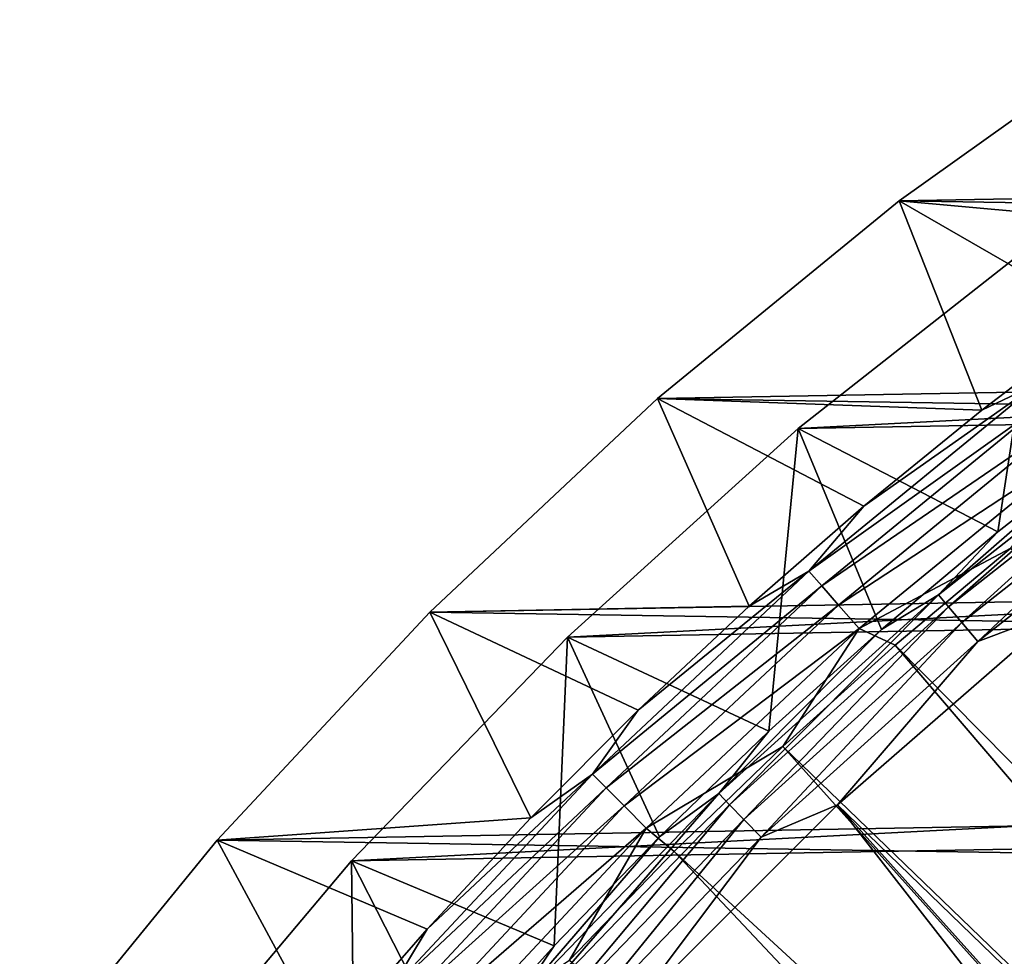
# Model space of a CAD drawing. Header units: metres. Extents: x -37.4 to 37.6, y -35 to 35.
# Tile 207 of 256: x -27.8 to -20.5, y 22.1 to 29.2. Entities that reach past the tile are written whole.
import ezdxf

# ---------------------------------------------------------------- set-up
doc = ezdxf.new("R2010")
doc.units = ezdxf.units.M
doc.layers.add('solid_506616_SW0001', color=7, linetype='CONTINUOUS')

msp = doc.modelspace()

# ---------------------------------------------------------------- linework, layer by layer
at = {"layer": 'solid_506616_SW0001'}
for points in [[(-21.256071, 27.805988, -3.846846), (-19.352236, 29.16309, -3.846846), (20.259718, 28.540102, -3.846846)], [(-18.798054, 27.583889, 5.339492), (-19.352236, 29.16309, -3.846846), (-21.256071, 27.805988, -3.846846)], [(-21.256071, 27.805988, -3.846846), (20.259718, 28.540102, -3.846846), (22.121216, 27.122902, -3.846846)], [(-22.012209, 26.100601, -3.596469), (21.075676, 26.862514, -3.596469), (19.193384, 28.238102, -3.596469)], [(-22.012209, 26.100601, -3.596469), (19.193384, 28.238102, -3.596469), (-20.179728, 27.541878, -3.596469)], [(-23.066299, 26.323862, -3.846846), (-21.256071, 27.805988, -3.846846), (22.121216, 27.122902, -3.846846)], [(-20.636623, 26.236761, 5.339492), (-21.256071, 27.805988, -3.846846), (-23.066299, 26.323862, -3.846846)], [(-19.72884, 26.926022, 5.339492), (-18.798054, 27.583889, 5.339492), (-21.256071, 27.805988, -3.846846)], [(-20.636623, 26.236761, 5.339492), (-19.72884, 26.926022, 5.339492), (-21.256071, 27.805988, -3.846846)], [(-22.012209, 26.100601, -3.596469), (-20.179728, 27.541878, -3.596469), (-20.516798, 25.324348, 5.200573)], [(-20.179728, 27.541878, -3.596469), (-19.620493, 26.024946, 5.200573), (-20.516798, 25.324348, 5.200573)], [(-23.066299, 26.323862, -3.846846), (22.121216, 27.122902, -3.846846), (23.883347, 25.584736, -3.846846)], [(-23.742533, 24.53713, -3.596469), (22.860193, 25.361195, -3.596469), (21.075676, 26.862514, -3.596469)], [(-23.742533, 24.53713, -3.596469), (21.075676, 26.862514, -3.596469), (-22.012209, 26.100601, -3.596469)], [(-20.211746, 26.439674, 5.767566), (-19.72884, 26.926022, 5.339492), (-20.636623, 26.236761, 5.339492)], [(-21.932587, 25.030636, 5.767566), (-20.211746, 26.439674, 5.767566), (-21.520344, 25.516909, 5.339492)], [(-20.122746, 26.323248, 6.182486), (-20.211746, 26.439674, 5.767566), (-21.932587, 25.030636, 5.767566)], [(-20.211746, 26.439674, 5.767566), (-20.636623, 26.236761, 5.339492), (-21.520344, 25.516909, 5.339492)], [(-24.772949, 24.72436, -3.846846), (-23.066299, 26.323862, -3.846846), (23.883347, 25.584736, -3.846846)], [(-22.378975, 24.767303, 5.339492), (-23.066299, 26.323862, -3.846846), (-24.772949, 24.72436, -3.846846)], [(-21.520344, 25.516909, 5.339492), (-20.636623, 26.236761, 5.339492), (-23.066299, 26.323862, -3.846846)], [(-22.378975, 24.767303, 5.339492), (-21.520344, 25.516909, 5.339492), (-23.066299, 26.323862, -3.846846)], [(-21.836008, 24.920414, 6.182486), (-20.122746, 26.323248, 6.182486), (-21.932587, 25.030636, 5.767566)], [(-20.006601, 26.171316, 6.578798), (-20.122746, 26.323248, 6.182486), (-21.836008, 24.920414, 6.182486)], [(-20.960835, 24.853493, 5.543032), (-19.215908, 26.225971, 5.543032), (-20.88525, 24.76387, 5.874969)], [(-19.620493, 26.024946, 5.200573), (-19.215908, 26.225971, 5.543032), (-20.960835, 24.853493, 5.543032)], [(-19.215908, 26.225971, 5.543032), (-19.146616, 26.131399, 5.874969), (-20.88525, 24.76387, 5.874969)], [(-21.709976, 24.776579, 6.578798), (-20.006601, 26.171316, 6.578798), (-21.836008, 24.920414, 6.182486)], [(-19.864723, 25.98572, 6.951706), (-20.006601, 26.171316, 6.578798), (-21.709976, 24.776579, 6.578798)], [(-20.88525, 24.76387, 5.874969), (-19.146616, 26.131399, 5.874969), (-20.786617, 24.646919, 6.192019)], [(-19.146616, 26.131399, 5.874969), (-19.056192, 26.00799, 6.192019), (-20.786617, 24.646919, 6.192019)], [(-23.742533, 24.53713, -3.596469), (-22.012209, 26.100601, -3.596469), (-22.233356, 23.83148, 5.200573)], [(-22.012209, 26.100601, -3.596469), (-21.388107, 24.592896, 5.200573), (-22.233356, 23.83148, 5.200573)], [(-22.012209, 26.100601, -3.596469), (-20.516798, 25.324348, 5.200573), (-21.388107, 24.592896, 5.200573)], [(-21.556017, 24.600874, 6.951706), (-19.864723, 25.98572, 6.951706), (-21.709976, 24.776579, 6.578798)], [(-20.418873, 25.203476, 7.295379), (-19.864723, 25.98572, 6.951706), (-21.556017, 24.600874, 6.951706)], [(-20.516798, 25.324348, 5.200573), (-19.620493, 26.024946, 5.200573), (-20.960835, 24.853493, 5.543032)], [(-20.786617, 24.646919, 6.192019), (-19.056192, 26.00799, 6.192019), (-20.666126, 24.504053, 6.490345)], [(-19.056192, 26.00799, 6.192019), (-18.945734, 25.857235, 6.490345), (-20.666126, 24.504053, 6.490345)], [(-20.666126, 24.504053, 6.490345), (-18.945734, 25.857235, 6.490345), (-20.0417, 24.737923, 6.765283)], [(-24.772949, 24.72436, -3.846846), (23.883347, 25.584736, -3.846846), (25.538048, 23.933336, -3.846846)], [(-21.932587, 25.030636, 5.767566), (-21.520344, 25.516909, 5.339492), (-22.378975, 24.767303, 5.339492)], [(-25.361567, 22.859728, -3.596469), (24.537519, 23.742081, -3.596469), (22.860193, 25.361195, -3.596469)], [(-25.361567, 22.859728, -3.596469), (22.860193, 25.361195, -3.596469), (-23.742533, 24.53713, -3.596469)], [(-21.388107, 24.592896, 5.200573), (-20.516798, 25.324348, 5.200573), (-20.960835, 24.853493, 5.543032)], [(-21.286022, 24.475513, 7.295379), (-20.418873, 25.203476, 7.295379), (-21.556017, 24.600874, 6.951706)], [(-12.953735, 16.049282, 20.646507), (-20.418873, 25.203476, 7.295379), (-21.286022, 24.475513, 7.295379)], [(-23.555471, 23.509804, 5.767566), (-21.932587, 25.030636, 5.767566), (-23.211512, 23.988821, 5.339492)], [(-21.836008, 24.920414, 6.182486), (-21.932587, 25.030636, 5.767566), (-23.555471, 23.509804, 5.767566)], [(-21.932587, 25.030636, 5.767566), (-22.378975, 24.767303, 5.339492), (-23.211512, 23.988821, 5.339492)], [(-23.451744, 23.406279, 6.182486), (-21.836008, 24.920414, 6.182486), (-23.555471, 23.509804, 5.767566)], [(-21.709976, 24.776579, 6.578798), (-21.836008, 24.920414, 6.182486), (-23.451744, 23.406279, 6.182486)], [(-22.608032, 23.365135, 5.543032), (-20.960835, 24.853493, 5.543032), (-22.526508, 23.28088, 5.874969)], [(-21.388107, 24.592896, 5.200573), (-20.960835, 24.853493, 5.543032), (-22.608032, 23.365135, 5.543032)], [(-20.960835, 24.853493, 5.543032), (-20.88525, 24.76387, 5.874969), (-22.526508, 23.28088, 5.874969)], [(-26.368233, 23.015491, -3.846846), (-24.772949, 24.72436, -3.846846), (25.538048, 23.933336, -3.846846)], [(-24.016985, 23.182369, 5.339492), (-24.772949, 24.72436, -3.846846), (-26.368233, 23.015491, -3.846846)], [(-23.211512, 23.988821, 5.339492), (-22.378975, 24.767303, 5.339492), (-24.772949, 24.72436, -3.846846)], [(-24.016985, 23.182369, 5.339492), (-23.211512, 23.988821, 5.339492), (-24.772949, 24.72436, -3.846846)], [(-23.316387, 23.271183, 6.578798), (-21.709976, 24.776579, 6.578798), (-23.451744, 23.406279, 6.182486)], [(-21.556017, 24.600874, 6.951706), (-21.709976, 24.776579, 6.578798), (-23.316387, 23.271183, 6.578798)], [(-22.526508, 23.28088, 5.874969), (-20.88525, 24.76387, 5.874969), (-22.420124, 23.170933, 6.192019)], [(-20.88525, 24.76387, 5.874969), (-20.786617, 24.646919, 6.192019), (-22.420124, 23.170933, 6.192019)], [(-21.71851, 23.279625, 6.765283), (-20.0417, 24.737923, 6.765283), (-13.210644, 15.049964, 20.116411)], [(-20.666126, 24.504053, 6.490345), (-20.0417, 24.737923, 6.765283), (-21.71851, 23.279625, 6.765283)], [(-23.151037, 23.106153, 6.951706), (-21.556017, 24.600874, 6.951706), (-23.316387, 23.271183, 6.578798)], [(-22.127237, 23.717733, 7.295379), (-21.556017, 24.600874, 6.951706), (-23.151037, 23.106153, 6.951706)], [(-22.233356, 23.83148, 5.200573), (-21.388107, 24.592896, 5.200573), (-22.608032, 23.365135, 5.543032)], [(-22.420124, 23.170933, 6.192019), (-20.786617, 24.646919, 6.192019), (-22.290165, 23.036623, 6.490345)], [(-20.786617, 24.646919, 6.192019), (-20.666126, 24.504053, 6.490345), (-22.290165, 23.036623, 6.490345)], [(-22.127237, 23.717733, 7.295379), (-21.286022, 24.475513, 7.295379), (-21.556017, 24.600874, 6.951706)], [(-25.361567, 22.859728, -3.596469), (-23.742533, 24.53713, -3.596469), (-23.841599, 22.222506, 5.200573)], [(-23.742533, 24.53713, -3.596469), (-23.051519, 23.041029, 5.200573), (-23.841599, 22.222506, 5.200573)], [(-23.742533, 24.53713, -3.596469), (-22.233356, 23.83148, 5.200573), (-23.051519, 23.041029, 5.200573)], [(-22.290165, 23.036623, 6.490345), (-20.666126, 24.504053, 6.490345), (-21.71851, 23.279625, 6.765283)], [(-13.605906, 15.500259, 20.646507), (-21.286022, 24.475513, 7.295379), (-22.127237, 23.717733, 7.295379)], [(-13.605906, 15.500259, 20.646507), (-12.953735, 16.049282, 20.646507), (-21.286022, 24.475513, 7.295379)], [(-23.555471, 23.509804, 5.767566), (-23.211512, 23.988821, 5.339492), (-24.016985, 23.182369, 5.339492)], [(-26.368233, 23.015491, -3.846846), (25.538048, 23.933336, -3.846846), (27.080383, 22.173195, -3.846846)], [(-23.051519, 23.041029, 5.200573), (-22.233356, 23.83148, 5.200573), (-22.608032, 23.365135, 5.543032)], [(-26.862158, 21.076065, -3.596469), (26.100233, 22.012585, -3.596469), (24.537519, 23.742081, -3.596469)], [(-26.862158, 21.076065, -3.596469), (24.537519, 23.742081, -3.596469), (-25.361567, 22.859728, -3.596469)], [(-22.941496, 22.931055, 7.295379), (-22.127237, 23.717733, 7.295379), (-23.151037, 23.106153, 6.951706)], [(-14.234832, 14.924755, 20.646507), (-22.127237, 23.717733, 7.295379), (-22.941496, 22.931055, 7.295379)], [(-14.234832, 14.924755, 20.646507), (-13.605906, 15.500259, 20.646507), (-22.127237, 23.717733, 7.295379)], [(-25.073151, 21.883972, 5.767566), (-23.555471, 23.509804, 5.767566), (-24.794455, 22.348888, 5.339492)], [(-23.451744, 23.406279, 6.182486), (-23.555471, 23.509804, 5.767566), (-25.073151, 21.883972, 5.767566)], [(-23.555471, 23.509804, 5.767566), (-24.016985, 23.182369, 5.339492), (-24.794455, 22.348888, 5.339492)], [(-24.962742, 21.787605, 6.182486), (-23.451744, 23.406279, 6.182486), (-25.073151, 21.883972, 5.767566)], [(-23.316387, 23.271183, 6.578798), (-23.451744, 23.406279, 6.182486), (-24.962742, 21.787605, 6.182486)], [(-24.149822, 21.767839, 5.543032), (-22.608032, 23.365135, 5.543032), (-24.062738, 21.689344, 5.874969)], [(-23.051519, 23.041029, 5.200573), (-22.608032, 23.365135, 5.543032), (-24.149822, 21.767839, 5.543032)], [(-22.608032, 23.365135, 5.543032), (-22.526508, 23.28088, 5.874969), (-24.062738, 21.689344, 5.874969)], [(-24.818663, 21.661854, 6.578798), (-23.316387, 23.271183, 6.578798), (-24.962742, 21.787605, 6.182486)], [(-23.151037, 23.106153, 6.951706), (-23.316387, 23.271183, 6.578798), (-24.818663, 21.661854, 6.578798)], [(-24.062738, 21.689344, 5.874969), (-22.526508, 23.28088, 5.874969), (-23.949097, 21.586912, 6.192019)], [(-22.526508, 23.28088, 5.874969), (-22.420124, 23.170933, 6.192019), (-23.949097, 21.586912, 6.192019)], [(-23.289509, 21.707911, 6.765283), (-21.71851, 23.279625, 6.765283), (-14.408339, 13.907635, 20.116411)], [(-22.290165, 23.036623, 6.490345), (-21.71851, 23.279625, 6.765283), (-23.289509, 21.707911, 6.765283)], [(-21.71851, 23.279625, 6.765283), (-13.210644, 15.049964, 20.116411), (-13.821298, 14.491179, 20.116411)], [(-21.71851, 23.279625, 6.765283), (-13.821298, 14.491179, 20.116411), (-14.408339, 13.907635, 20.116411)], [(-24.794455, 22.348888, 5.339492), (-24.016985, 23.182369, 5.339492), (-26.368233, 23.015491, -3.846846)], [(-24.642658, 21.508236, 6.951706), (-23.151037, 23.106153, 6.951706), (-24.818663, 21.661854, 6.578798)], [(-23.727802, 22.11644, 7.295379), (-23.151037, 23.106153, 6.951706), (-24.642658, 21.508236, 6.951706)], [(-23.949097, 21.586912, 6.192019), (-22.420124, 23.170933, 6.192019), (-23.810276, 21.461784, 6.490345)], [(-22.420124, 23.170933, 6.192019), (-22.290165, 23.036623, 6.490345), (-23.810276, 21.461784, 6.490345)], [(-23.727802, 22.11644, 7.295379), (-22.941496, 22.931055, 7.295379), (-23.151037, 23.106153, 6.951706)], [(-23.841599, 22.222506, 5.200573), (-23.051519, 23.041029, 5.200573), (-24.149822, 21.767839, 5.543032)], [(-23.810276, 21.461784, 6.490345), (-22.290165, 23.036623, 6.490345), (-23.289509, 21.707911, 6.765283)], [(-27.847374, 21.201921, -3.846846), (-26.368233, 23.015491, -3.846846), (27.080383, 22.173195, -3.846846)], [(-25.543016, 21.489349, 5.339492), (-26.368233, 23.015491, -3.846846), (-27.847374, 21.201921, -3.846846)], [(-25.543016, 21.489349, 5.339492), (-24.794455, 22.348888, 5.339492), (-26.368233, 23.015491, -3.846846)], [(-14.839437, 14.323751, 20.646507), (-22.941496, 22.931055, 7.295379), (-23.727802, 22.11644, 7.295379)], [(-14.839437, 14.323751, 20.646507), (-14.234832, 14.924755, 20.646507), (-22.941496, 22.931055, 7.295379)], [(-26.862158, 21.076065, -3.596469), (-25.361567, 22.859728, -3.596469), (-25.333685, 20.505268, 5.200573)], [(-25.361567, 22.859728, -3.596469), (-23.841599, 22.222506, 5.200573), (-24.602629, 21.376909, 5.200573)], [(-25.361567, 22.859728, -3.596469), (-24.602629, 21.376909, 5.200573), (-25.333685, 20.505268, 5.200573)], [(-25.073151, 21.883972, 5.767566), (-24.794455, 22.348888, 5.339492), (-25.543016, 21.489349, 5.339492)], [(-24.602629, 21.376909, 5.200573), (-23.841599, 22.222506, 5.200573), (-24.149822, 21.767839, 5.543032)], [(-27.847374, 21.201921, -3.846846), (27.080383, 22.173195, -3.846846), (28.500362, 20.315546, -3.846846)]]:
    msp.add_3dface(points, dxfattribs=at)

doc.saveas('drawing.dxf')
